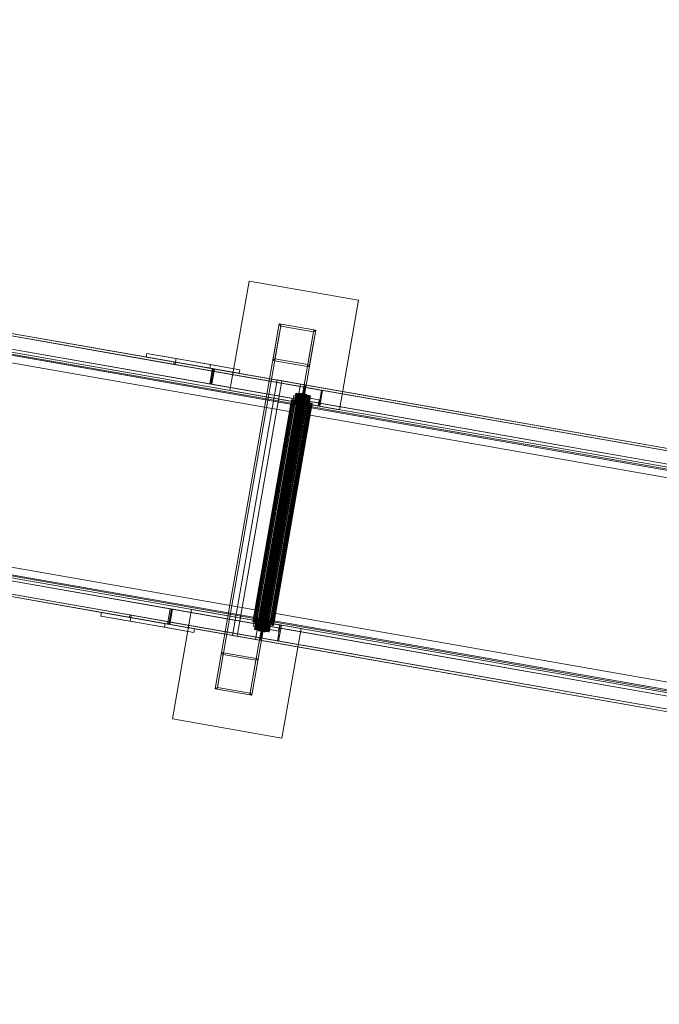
# Model space of a CAD drawing. Header units: millimetres. Extents: x -4395 to 65662, y -65530 to 6847.
# Tile 12 of 256: x -1127 to -91, y -60548 to -58953. Entities that reach past the tile are written whole.
import ezdxf

# ---------------------------------------------------------------- set-up
doc = ezdxf.new("R2010")
doc.units = ezdxf.units.MM
doc.layers.add('R33_DET_superior_C07', color=7, linetype='Continuous', lineweight=0)

msp = doc.modelspace()

# ---------------------------------------------------------------- linework, layer by layer
at = {"layer": 'R33_DET_superior_C07'}
for p, q in [((2652.088, -60129.99), (-4038.547, -58957.013)), ((-4037.857, -58953.073), (2652.779, -60126.05)), ((2654.617, -60126.372), (-4036.018, -58953.396)), ((-3996.579, -58964.371), (2694.056, -60137.348)), ((2694.747, -60133.408), (-3995.888, -58960.431)), ((-3994.969, -58960.592), (2695.666, -60133.569)), ((2697.504, -60133.891), (-3993.131, -58960.915)), ((2648.461, -60150.675), (-4042.174, -58977.698)), ((-4040.336, -58978.02), (2650.299, -60150.997)), ((2691.349, -60158.193), (-3999.286, -58985.217)), ((-3997.448, -58985.539), (2693.187, -60158.516)), ((-3817.832, -58995.708), (2554.519, -60112.885)), ((2556.357, -60113.207), (-3815.993, -58996.031)), ((-3945.593, -59004.783), (2613.984, -60154.783)), ((2614.903, -60154.944), (-3944.674, -59004.944)), ((-3914.041, -59010.314), (2645.536, -60160.314)), ((2646.455, -60160.475), (-3913.122, -59010.475)), ((2590.633, -60148.658), (-3856.608, -59018.353)), ((-3856.09, -59015.398), (2591.151, -60145.703)), ((-3849.431, -59021.641), (2579.088, -60148.665)), ((2580.007, -60148.826), (-3848.512, -59021.803)), ((-3845.887, -59020.232), (2601.355, -60150.538)), ((2601.873, -60147.583), (-3845.369, -59017.277)), ((2547.094, -60155.239), (-3825.257, -59038.062)), ((-3823.419, -59038.385), (2548.932, -60155.561)), ((-877.121, -59511.263), (-1998.604, -59314.648)), ((-1997.913, -59310.709), (-876.43, -59507.323)), ((-1936.339, -59321.503), (-814.856, -59518.118)), ((-1935.192, -59325.766), (-813.709, -59522.38)), ((-813.018, -59518.44), (-1934.501, -59321.826)), ((-4106.066, -59342.14), (2584.569, -60515.116)), ((2586.407, -60515.438), (-4104.228, -59342.462)), ((-819.173, -59542.742), (-1940.656, -59346.128)), ((-1938.818, -59346.45), (-817.335, -59543.064)), ((-4109.692, -59362.824), (2580.943, -60535.801)), ((-4063.179, -59349.658), (2627.456, -60522.635)), ((2629.294, -60522.957), (-4061.341, -59349.981)), ((2553.545, -60499.525), (-4006.032, -59349.525)), ((-4005.113, -59349.686), (2554.464, -60499.686)), ((2585.097, -60505.056), (-3974.479, -59355.056)), ((-3973.56, -59355.217), (2586.016, -60505.217)), ((-3881.551, -59359.165), (2490.8, -60476.341)), ((2492.638, -60476.664), (-3879.713, -59359.487)), ((2580.252, -60539.741), (-4110.383, -59366.764)), ((-4108.545, -59367.086), (2582.09, -60540.063)), ((-4068.415, -59374.122), (2622.22, -60547.098)), ((2622.911, -60543.158), (-4067.724, -59370.182)), ((2623.139, -60547.259), (-4067.496, -59374.283)), ((-4065.658, -59374.605), (2624.977, -60547.582)), ((2528.985, -60500.295), (-3918.256, -59369.989)), ((-3917.738, -59367.035), (2529.503, -60497.34)), ((2518.649, -60493.407), (-3909.869, -59366.384)), ((-3908.95, -59366.545), (2519.568, -60493.568)), ((-3907.534, -59371.869), (2539.707, -60502.175)), ((2540.225, -60499.22), (-3907.016, -59368.914)), ((-786.367, -59553.57), (-755.285, -59376.274)), ((-755.285, -59376.274), (-577.989, -59407.357)), ((2483.374, -60518.695), (-3888.977, -59401.519)), ((-3887.139, -59401.841), (2485.212, -60519.018)), ((-577.989, -59407.357), (-609.071, -59584.653)), ((-706.547, -59445.733), (-810.156, -60036.72)), ((-807.201, -60037.238), (-703.592, -59446.251)), ((-650.403, -59455.576), (-754.013, -60046.563)), ((-751.058, -60047.081), (-647.448, -59456.094)), ((-706.547, -59445.733), (-716.908, -59504.832)), ((-704.11, -59449.206), (-713.435, -59502.395)), ((-647.448, -59456.094), (-706.547, -59445.733)), ((-704.11, -59449.206), (-706.547, -59445.733)), ((-703.592, -59446.251), (-706.547, -59445.733)), ((-650.921, -59458.531), (-704.11, -59449.206)), ((-703.592, -59446.251), (-650.403, -59455.576)), ((-660.246, -59511.72), (-650.921, -59458.531)), ((-657.809, -59515.193), (-647.448, -59456.094)), ((-647.448, -59456.094), (-650.921, -59458.531)), ((-647.448, -59456.094), (-650.403, -59455.576)), ((-921.79, -59499.37), (-920.754, -59493.46)), ((-818.816, -59517.423), (-921.79, -59499.37)), ((-921.79, -59499.37), (-874.308, -59507.695)), ((-920.754, -59493.46), (-817.78, -59511.514)), ((-920.754, -59493.46), (-873.272, -59501.785)), ((-873.272, -59501.785), (-874.308, -59507.695)), ((-770.298, -59519.838), (-873.272, -59501.785)), ((-713.435, -59502.395), (-716.908, -59504.832)), ((-716.908, -59504.832), (-657.809, -59515.193)), ((-713.435, -59502.395), (-660.246, -59511.72)), ((-876.43, -59507.323), (-877.121, -59511.263)), ((-877.121, -59511.263), (-813.709, -59522.38)), ((-813.018, -59518.44), (-876.43, -59507.323)), ((-875.248, -59511.591), (-874.558, -59507.651)), ((246.235, -59708.205), (-875.248, -59511.591)), ((-875.248, -59511.591), (-811.837, -59522.708)), ((-874.558, -59507.651), (246.926, -59704.265)), ((-874.558, -59507.651), (-811.146, -59518.768)), ((-874.308, -59507.695), (-771.334, -59525.748)), ((-814.856, -59518.118), (-819.173, -59542.742)), ((-817.78, -59511.514), (-818.816, -59517.423)), ((-818.816, -59517.423), (-771.334, -59525.748)), ((-770.298, -59519.838), (-817.78, -59511.514)), ((-817.335, -59543.064), (-813.018, -59518.44)), ((-817.301, -59543.07), (-812.984, -59518.446)), ((-811.146, -59518.768), (-815.463, -59543.393)), ((-813.018, -59518.44), (-814.856, -59518.118)), ((-813.709, -59522.38), (-813.018, -59518.44)), ((-812.984, -59518.446), (308.499, -59715.06)), ((-812.984, -59518.446), (-811.146, -59518.768)), ((-811.146, -59518.768), (-811.837, -59522.708)), ((-811.837, -59522.708), (309.647, -59719.322)), ((310.337, -59715.382), (-811.146, -59518.768)), ((-771.334, -59525.748), (-770.298, -59519.838)), ((-660.246, -59511.72), (-657.809, -59515.193)), ((-782.257, -59950.239), (-709.73, -59536.548)), ((-702.071, -59537.891), (-774.598, -59951.581)), ((-709.73, -59536.548), (-672.285, -59543.113)), ((-709.73, -59536.548), (-702.071, -59537.891)), ((-664.626, -59544.455), (-702.071, -59537.891)), ((-819.173, -59542.742), (-817.335, -59543.064)), ((304.182, -59739.684), (-817.301, -59543.07)), ((-817.301, -59543.07), (-815.463, -59543.393)), ((-815.463, -59543.393), (306.02, -59740.007)), ((-609.071, -59584.653), (-786.367, -59553.57)), ((-672.285, -59543.113), (-744.811, -59956.803)), ((-737.153, -59958.146), (-664.626, -59544.455)), ((-664.626, -59544.455), (-672.285, -59543.113)), ((-670.712, -59573.846), (-666.223, -59548.236)), ((-664.385, -59548.559), (-668.874, -59574.168)), ((-666.223, -59548.236), (-638.139, -59553.16)), ((-666.223, -59548.236), (-664.385, -59548.559)), ((-636.301, -59553.482), (-664.385, -59548.559)), ((-638.139, -59553.16), (-642.628, -59578.769)), ((-640.79, -59579.092), (-636.301, -59553.482)), ((-636.301, -59553.482), (-638.139, -59553.16)), ((-686.413, -59568.555), (-749.442, -59928.072)), ((-686.342, -59568.568), (-749.371, -59928.084)), ((-685.843, -59568.655), (-748.872, -59928.172)), ((-748.661, -59928.209), (-685.632, -59568.692)), ((-684.653, -59568.864), (-747.682, -59928.381)), ((-684.31, -59568.924), (-747.339, -59928.441)), ((-682.889, -59569.173), (-745.918, -59928.69)), ((-682.427, -59569.254), (-745.456, -59928.771)), ((-680.619, -59569.571), (-743.648, -59929.088)), ((-680.056, -59569.67), (-743.085, -59929.186)), ((-677.93, -59570.042), (-740.959, -59929.559)), ((-673.452, -59558.137), (-740.798, -59942.278)), ((-673.426, -59558.141), (-740.773, -59942.283)), ((-673.25, -59558.172), (-740.596, -59942.313)), ((-740.522, -59942.327), (-673.176, -59558.185)), ((-677.288, -59570.155), (-740.317, -59929.672)), ((-672.83, -59558.246), (-740.176, -59942.387)), ((-672.709, -59558.267), (-740.055, -59942.408)), ((-672.208, -59558.355), (-739.554, -59942.496)), ((-672.045, -59558.384), (-739.391, -59942.525)), ((-671.406, -59558.495), (-738.753, -59942.637)), ((-671.208, -59558.53), (-738.554, -59942.671)), ((-674.925, -59570.569), (-737.954, -59930.086)), ((-670.457, -59558.662), (-737.804, -59942.803)), ((-670.231, -59558.702), (-737.577, -59942.843)), ((-674.229, -59570.691), (-737.258, -59930.208)), ((-669.397, -59558.848), (-736.743, -59942.989)), ((-669.151, -59558.891), (-736.497, -59943.032)), ((-668.266, -59559.046), (-735.612, -59943.187)), ((-668.01, -59559.091), (-735.356, -59943.232)), ((-667.108, -59559.249), (-734.454, -59943.39)), ((-666.852, -59559.294), (-734.198, -59943.435)), ((-665.967, -59559.449), (-733.313, -59943.59)), ((-665.721, -59559.492), (-733.067, -59943.633)), ((-664.887, -59559.638), (-732.233, -59943.78)), ((-664.66, -59559.678), (-732.007, -59943.819)), ((-663.91, -59559.81), (-731.256, -59943.951)), ((-663.711, -59559.845), (-731.058, -59943.986)), ((-663.073, -59559.956), (-730.419, -59944.098)), ((-662.91, -59559.985), (-730.256, -59944.126)), ((-662.409, -59560.073), (-729.755, -59944.214)), ((-662.288, -59560.094), (-729.634, -59944.235)), ((-661.942, -59560.155), (-729.288, -59944.296)), ((-661.868, -59560.168), (-729.214, -59944.309)), ((-661.691, -59560.199), (-729.038, -59944.34)), ((-661.666, -59560.203), (-729.012, -59944.344)), ((-686.342, -59568.568), (-686.413, -59568.555)), ((-686.413, -59568.555), (-685.843, -59568.655)), ((-685.632, -59568.692), (-686.342, -59568.568)), ((-685.843, -59568.655), (-684.653, -59568.864)), ((-684.31, -59568.924), (-685.632, -59568.692)), ((-684.653, -59568.864), (-682.889, -59569.173)), ((-684.446, -59571.438), (-682.719, -59561.588)), ((-682.427, -59569.254), (-684.31, -59568.924)), ((-682.889, -59569.173), (-680.619, -59569.571)), ((-682.719, -59561.588), (-660.252, -59565.527)), ((-682.719, -59561.588), (-664.339, -59564.811)), ((-679.517, -59558.089), (-682.625, -59575.818)), ((-679.466, -59558.098), (-682.575, -59575.827)), ((-680.056, -59569.67), (-682.427, -59569.254)), ((-679.114, -59558.159), (-682.223, -59575.889)), ((-682.073, -59575.915), (-678.965, -59558.186)), ((-678.274, -59558.307), (-681.383, -59576.036)), ((-678.032, -59558.349), (-681.14, -59576.079)), ((-680.619, -59569.571), (-677.93, -59570.042)), ((-677.029, -59558.525), (-680.137, -59576.255)), ((-677.288, -59570.155), (-680.056, -59569.67)), ((-676.703, -59558.582), (-679.812, -59576.312)), ((-679.466, -59558.098), (-679.517, -59558.089)), ((-679.517, -59558.089), (-679.114, -59558.159)), ((-678.965, -59558.186), (-679.466, -59558.098)), ((-679.114, -59558.159), (-678.274, -59558.307)), ((-678.032, -59558.349), (-678.965, -59558.186)), ((-675.427, -59558.806), (-678.535, -59576.535)), ((-678.274, -59558.307), (-677.029, -59558.525)), ((-675.03, -59558.875), (-678.138, -59576.605)), ((-676.703, -59558.582), (-678.032, -59558.349)), ((-677.93, -59570.042), (-674.925, -59570.569)), ((-674.229, -59570.691), (-677.288, -59570.155)), ((-677.029, -59558.525), (-675.427, -59558.806)), ((-675.03, -59558.875), (-676.703, -59558.582)), ((-673.529, -59559.139), (-676.637, -59576.868)), ((-673.076, -59559.218), (-676.184, -59576.948)), ((-675.427, -59558.806), (-673.529, -59559.139)), ((-673.076, -59559.218), (-675.03, -59558.875)), ((-674.925, -59570.569), (-671.72, -59571.131)), ((-671.408, -59559.51), (-674.516, -59577.24)), ((-670.996, -59571.258), (-674.229, -59570.691)), ((-670.916, -59559.597), (-674.024, -59577.326)), ((-673.529, -59559.139), (-671.408, -59559.51)), ((-673.426, -59558.141), (-673.452, -59558.137)), ((-673.452, -59558.137), (-673.25, -59558.172)), ((-673.176, -59558.185), (-673.426, -59558.141)), ((-673.25, -59558.172), (-672.83, -59558.246)), ((-672.709, -59558.267), (-673.176, -59558.185)), ((-670.916, -59559.597), (-673.076, -59559.218)), ((-672.83, -59558.246), (-672.208, -59558.355)), ((-672.045, -59558.384), (-672.709, -59558.267)), ((-669.145, -59559.907), (-672.254, -59577.637)), ((-672.208, -59558.355), (-671.406, -59558.495)), ((-671.208, -59558.53), (-672.045, -59558.384)), ((-668.634, -59559.997), (-671.743, -59577.726)), ((-671.408, -59559.51), (-669.145, -59559.907)), ((-671.406, -59558.495), (-670.457, -59558.662)), ((-670.231, -59558.702), (-671.208, -59558.53)), ((-668.634, -59559.997), (-670.916, -59559.597)), ((-670.457, -59558.662), (-669.397, -59558.848)), ((-669.151, -59558.891), (-670.231, -59558.702)), ((-666.829, -59560.313), (-669.937, -59578.043)), ((-666.318, -59560.403), (-669.426, -59578.132)), ((-669.397, -59558.848), (-668.266, -59559.046)), ((-668.01, -59559.091), (-669.151, -59558.891)), ((-669.145, -59559.907), (-666.829, -59560.313)), ((-666.318, -59560.403), (-668.634, -59559.997)), ((-668.266, -59559.046), (-667.108, -59559.249)), ((-666.852, -59559.294), (-668.01, -59559.091)), ((-664.547, -59560.713), (-667.655, -59578.443)), ((-664.056, -59560.799), (-667.164, -59578.529)), ((-667.108, -59559.249), (-665.967, -59559.449)), ((-665.721, -59559.492), (-666.852, -59559.294)), ((-666.829, -59560.313), (-664.547, -59560.713)), ((-664.056, -59560.799), (-666.318, -59560.403)), ((-664.339, -59564.811), (-666.066, -59574.661)), ((-665.967, -59559.449), (-664.887, -59559.638)), ((-664.66, -59559.678), (-665.721, -59559.492)), ((-662.388, -59561.092), (-665.496, -59578.821)), ((-661.935, -59561.171), (-665.043, -59578.901)), ((-664.887, -59559.638), (-663.91, -59559.81)), ((-663.711, -59559.845), (-664.66, -59559.678)), ((-664.547, -59560.713), (-662.388, -59561.092)), ((-641.872, -59568.75), (-664.339, -59564.811)), ((-661.935, -59561.171), (-664.056, -59560.799)), ((-663.91, -59559.81), (-663.073, -59559.956)), ((-662.91, -59559.985), (-663.711, -59559.845)), ((-660.434, -59561.434), (-663.542, -59579.164)), ((-660.036, -59561.504), (-663.145, -59579.234)), ((-663.073, -59559.956), (-662.409, -59560.073)), ((-662.288, -59560.094), (-662.91, -59559.985)), ((-662.409, -59560.073), (-661.942, -59560.155)), ((-662.388, -59561.092), (-660.434, -59561.434)), ((-661.868, -59560.168), (-662.288, -59560.094)), ((-660.252, -59565.527), (-661.979, -59575.377)), ((-661.942, -59560.155), (-661.691, -59560.199)), ((-660.036, -59561.504), (-661.935, -59561.171)), ((-661.666, -59560.203), (-661.868, -59560.168)), ((-658.76, -59561.728), (-661.868, -59579.457)), ((-661.691, -59560.199), (-661.666, -59560.203)), ((-658.434, -59561.785), (-661.542, -59579.515)), ((-657.431, -59561.961), (-660.539, -59579.69)), ((-660.434, -59561.434), (-658.76, -59561.728)), ((-657.189, -59562.003), (-660.297, -59579.733)), ((-641.872, -59568.75), (-660.252, -59565.527)), ((-658.434, -59561.785), (-660.036, -59561.504)), ((-656.498, -59562.124), (-659.606, -59579.854)), ((-656.349, -59562.151), (-659.457, -59579.88)), ((-655.997, -59562.212), (-659.105, -59579.942)), ((-655.946, -59562.221), (-659.055, -59579.951)), ((-658.76, -59561.728), (-657.431, -59561.961)), ((-657.189, -59562.003), (-658.434, -59561.785)), ((-657.431, -59561.961), (-656.498, -59562.124)), ((-656.349, -59562.151), (-657.189, -59562.003)), ((-656.498, -59562.124), (-655.997, -59562.212)), ((-655.946, -59562.221), (-656.349, -59562.151)), ((-655.997, -59562.212), (-655.946, -59562.221)), ((-643.599, -59578.599), (-641.872, -59568.75)), ((-671.72, -59571.131), (-734.75, -59930.648)), ((-670.996, -59571.258), (-734.025, -59930.775)), ((-668.439, -59571.706), (-731.468, -59931.223)), ((-667.715, -59571.833), (-730.744, -59931.35)), ((-665.206, -59572.273), (-728.235, -59931.79)), ((-664.51, -59572.395), (-727.539, -59931.912)), ((-662.147, -59572.809), (-725.176, -59932.326)), ((-661.505, -59572.922), (-724.534, -59932.439)), ((-659.379, -59573.295), (-722.408, -59932.812)), ((-658.816, -59573.393), (-721.845, -59932.91)), ((-657.008, -59573.71), (-720.037, -59933.227)), ((-656.546, -59573.791), (-719.575, -59933.308)), ((-655.125, -59574.04), (-718.154, -59933.557)), ((-654.782, -59574.101), (-717.811, -59933.617)), ((-653.803, -59574.272), (-716.832, -59933.789)), ((-653.592, -59574.309), (-716.621, -59933.826)), ((-653.093, -59574.397), (-716.122, -59933.914)), ((-653.022, -59574.409), (-716.051, -59933.926)), ((-661.979, -59575.377), (-684.446, -59571.438)), ((-684.446, -59571.438), (-666.066, -59574.661)), ((-682.223, -59575.889), (-682.625, -59575.818)), ((-682.625, -59575.818), (-682.575, -59575.827)), ((-682.575, -59575.827), (-682.073, -59575.915)), ((-681.383, -59576.036), (-682.223, -59575.889)), ((-682.073, -59575.915), (-681.14, -59576.079)), ((-680.137, -59576.255), (-681.383, -59576.036)), ((-681.14, -59576.079), (-679.812, -59576.312)), ((-678.535, -59576.535), (-680.137, -59576.255)), ((-679.812, -59576.312), (-678.138, -59576.605)), ((-676.637, -59576.868), (-678.535, -59576.535)), ((-678.138, -59576.605), (-676.184, -59576.948)), ((-674.516, -59577.24), (-676.637, -59576.868)), ((-676.184, -59576.948), (-674.024, -59577.326)), ((-672.254, -59577.637), (-674.516, -59577.24)), ((-674.024, -59577.326), (-671.743, -59577.726)), ((-669.937, -59578.043), (-672.254, -59577.637)), ((-671.743, -59577.726), (-669.426, -59578.132)), ((-671.72, -59571.131), (-668.439, -59571.706)), ((-667.715, -59571.833), (-670.996, -59571.258)), ((-642.628, -59578.769), (-670.712, -59573.846)), ((-670.712, -59573.846), (-668.874, -59574.168)), ((-667.655, -59578.443), (-669.937, -59578.043)), ((-669.426, -59578.132), (-667.164, -59578.529)), ((-668.874, -59574.168), (-640.79, -59579.092)), ((-668.439, -59571.706), (-665.206, -59572.273)), ((-664.51, -59572.395), (-667.715, -59571.833)), ((-665.496, -59578.821), (-667.655, -59578.443)), ((-667.164, -59578.529), (-665.043, -59578.901)), ((-666.066, -59574.661), (-643.599, -59578.599)), ((-663.542, -59579.164), (-665.496, -59578.821)), ((-665.206, -59572.273), (-662.147, -59572.809)), ((-665.043, -59578.901), (-663.145, -59579.234)), ((-661.505, -59572.922), (-664.51, -59572.395)), ((-661.868, -59579.457), (-663.542, -59579.164)), ((-663.145, -59579.234), (-661.542, -59579.515)), ((-662.147, -59572.809), (-659.379, -59573.295)), ((-661.979, -59575.377), (-643.599, -59578.599)), ((-660.539, -59579.69), (-661.868, -59579.457)), ((-661.542, -59579.515), (-660.297, -59579.733)), ((-658.816, -59573.393), (-661.505, -59572.922)), ((-659.606, -59579.854), (-660.539, -59579.69)), ((-660.297, -59579.733), (-659.457, -59579.88)), ((-659.105, -59579.942), (-659.606, -59579.854)), ((-659.457, -59579.88), (-659.055, -59579.951)), ((-659.379, -59573.295), (-657.008, -59573.71)), ((-659.055, -59579.951), (-659.105, -59579.942)), ((-656.546, -59573.791), (-658.816, -59573.393)), ((-657.008, -59573.71), (-655.125, -59574.04)), ((-654.782, -59574.101), (-656.546, -59573.791)), ((-655.125, -59574.04), (-653.803, -59574.272)), ((-653.592, -59574.309), (-654.782, -59574.101)), ((-653.803, -59574.272), (-653.093, -59574.397)), ((-653.022, -59574.409), (-653.592, -59574.309)), ((-653.093, -59574.397), (-653.022, -59574.409)), ((-642.628, -59578.769), (-640.79, -59579.092)), ((-2004.549, -59710.57), (-883.066, -59907.184)), ((-881.228, -59907.506), (-2002.711, -59710.892)), ((-948.957, -59921.013), (-2070.44, -59724.399)), ((-2069.749, -59720.459), (-948.266, -59917.073)), ((-887.383, -59931.808), (-2008.866, -59735.194)), ((-2007.028, -59735.516), (-885.545, -59932.13)), ((-884.854, -59928.19), (-2006.337, -59731.576)), ((-995.353, -59918.971), (-994.317, -59913.061)), ((-892.379, -59937.024), (-995.353, -59918.971)), ((-995.353, -59918.971), (-947.871, -59927.295)), ((-994.317, -59913.061), (-891.343, -59931.114)), ((-994.317, -59913.061), (-946.835, -59921.385)), ((-948.266, -59917.073), (-948.957, -59921.013)), ((-948.957, -59921.013), (-885.545, -59932.13)), ((-884.854, -59928.19), (-948.266, -59917.073)), ((-946.835, -59921.385), (-947.871, -59927.295)), ((-947.084, -59921.342), (-946.394, -59917.402)), ((174.399, -60117.956), (-947.084, -59921.342)), ((-947.084, -59921.342), (-883.673, -59932.459)), ((-843.86, -59939.438), (-946.835, -59921.385)), ((-946.394, -59917.402), (175.09, -60114.016)), ((-946.394, -59917.402), (-882.982, -59928.519)), ((-883.066, -59907.184), (-887.383, -59931.808)), ((-885.545, -59932.13), (-881.228, -59907.506)), ((-885.511, -59932.136), (-881.194, -59907.512)), ((-879.355, -59907.834), (-883.673, -59932.459)), ((-881.228, -59907.506), (-883.066, -59907.184)), ((-881.194, -59907.512), (240.29, -60104.126)), ((-881.194, -59907.512), (-879.355, -59907.834)), ((-879.616, -60085.458), (-848.533, -59908.162)), ((242.128, -60104.448), (-879.355, -59907.834)), ((-848.533, -59908.162), (-671.237, -59939.244)), ((-947.871, -59927.295), (-844.897, -59945.348)), ((-891.343, -59931.114), (-892.379, -59937.024)), ((-892.379, -59937.024), (-844.897, -59945.348)), ((-843.86, -59939.438), (-891.343, -59931.114)), ((-887.383, -59931.808), (-885.545, -59932.13)), ((-885.545, -59932.13), (-884.854, -59928.19)), ((235.973, -60128.751), (-885.511, -59932.136)), ((-885.511, -59932.136), (-883.673, -59932.459)), ((-882.982, -59928.519), (-883.673, -59932.459)), ((-883.673, -59932.459), (237.811, -60129.073)), ((238.501, -60125.133), (-882.982, -59928.519)), ((-748.872, -59928.172), (-749.442, -59928.072)), ((-749.442, -59928.072), (-749.371, -59928.084)), ((-749.371, -59928.084), (-748.661, -59928.209)), ((-747.682, -59928.381), (-748.872, -59928.172)), ((-748.661, -59928.209), (-747.339, -59928.441)), ((-748.339, -59935.88), (-746.612, -59926.03)), ((-725.872, -59939.819), (-748.339, -59935.88)), ((-748.339, -59935.88), (-729.958, -59939.102)), ((-745.918, -59928.69), (-747.682, -59928.381)), ((-747.339, -59928.441), (-745.456, -59928.771)), ((-746.612, -59926.03), (-724.145, -59929.969)), ((-746.612, -59926.03), (-728.232, -59929.252)), ((-743.409, -59922.531), (-746.518, -59940.26)), ((-743.359, -59922.539), (-746.467, -59940.269)), ((-743.007, -59922.601), (-746.115, -59940.331)), ((-745.966, -59940.357), (-742.858, -59922.627)), ((-743.648, -59929.088), (-745.918, -59928.69)), ((-745.456, -59928.771), (-743.085, -59929.186)), ((-742.167, -59922.748), (-745.275, -59940.478)), ((-741.925, -59922.791), (-745.033, -59940.52)), ((-740.922, -59922.967), (-744.03, -59940.696)), ((-740.596, -59923.024), (-743.704, -59940.753)), ((-740.959, -59929.559), (-743.648, -59929.088)), ((-743.359, -59922.539), (-743.409, -59922.531)), ((-743.409, -59922.531), (-743.007, -59922.601)), ((-742.858, -59922.627), (-743.359, -59922.539)), ((-743.085, -59929.186), (-740.317, -59929.672)), ((-743.007, -59922.601), (-742.167, -59922.748)), ((-741.925, -59922.791), (-742.858, -59922.627)), ((-739.319, -59923.248), (-742.428, -59940.977)), ((-742.167, -59922.748), (-740.922, -59922.967)), ((-738.922, -59923.317), (-742.03, -59941.047)), ((-740.596, -59923.024), (-741.925, -59922.791)), ((-737.954, -59930.086), (-740.959, -59929.559)), ((-740.922, -59922.967), (-739.319, -59923.248)), ((-738.922, -59923.317), (-740.596, -59923.024)), ((-737.421, -59923.58), (-740.529, -59941.31)), ((-740.317, -59929.672), (-737.258, -59930.208)), ((-736.968, -59923.66), (-740.076, -59941.389)), ((-739.319, -59923.248), (-737.421, -59923.58)), ((-736.968, -59923.66), (-738.922, -59923.317)), ((-735.3, -59923.952), (-738.408, -59941.682)), ((-734.75, -59930.648), (-737.954, -59930.086)), ((-734.809, -59924.038), (-737.917, -59941.768)), ((-737.421, -59923.58), (-735.3, -59923.952)), ((-737.368, -59954.047), (-732.878, -59928.438)), ((-737.258, -59930.208), (-734.025, -59930.775)), ((-734.809, -59924.038), (-736.968, -59923.66)), ((-733.038, -59924.349), (-736.146, -59942.078)), ((-732.527, -59924.438), (-735.635, -59942.168)), ((-731.04, -59928.76), (-735.53, -59954.369)), ((-735.3, -59923.952), (-733.038, -59924.349)), ((-732.527, -59924.438), (-734.809, -59924.038)), ((-731.468, -59931.223), (-734.75, -59930.648)), ((-734.025, -59930.775), (-730.744, -59931.35)), ((-730.721, -59924.755), (-733.83, -59942.484)), ((-730.21, -59924.845), (-733.319, -59942.574)), ((-733.038, -59924.349), (-730.721, -59924.755)), ((-732.878, -59928.438), (-704.794, -59933.361)), ((-732.878, -59928.438), (-731.04, -59928.76)), ((-730.21, -59924.845), (-732.527, -59924.438)), ((-728.44, -59925.155), (-731.548, -59942.885)), ((-728.235, -59931.79), (-731.468, -59931.223)), ((-727.948, -59925.241), (-731.056, -59942.971)), ((-702.956, -59933.684), (-731.04, -59928.76)), ((-730.744, -59931.35), (-727.539, -59931.912)), ((-730.721, -59924.755), (-728.44, -59925.155)), ((-727.948, -59925.241), (-730.21, -59924.845)), ((-728.232, -59929.252), (-729.958, -59939.102)), ((-726.28, -59925.534), (-729.388, -59943.263)), ((-725.827, -59925.613), (-728.935, -59943.343)), ((-728.44, -59925.155), (-726.28, -59925.534)), ((-725.176, -59932.326), (-728.235, -59931.79)), ((-705.764, -59933.191), (-728.232, -59929.252)), ((-725.827, -59925.613), (-727.948, -59925.241)), ((-727.539, -59931.912), (-724.534, -59932.439)), ((-724.326, -59925.876), (-727.434, -59943.606)), ((-723.929, -59925.946), (-727.037, -59943.675)), ((-726.28, -59925.534), (-724.326, -59925.876)), ((-724.145, -59929.969), (-725.872, -59939.819)), ((-723.929, -59925.946), (-725.827, -59925.613)), ((-722.652, -59926.17), (-725.761, -59943.899)), ((-722.327, -59926.227), (-725.435, -59943.956)), ((-722.408, -59932.812), (-725.176, -59932.326)), ((-724.534, -59932.439), (-721.845, -59932.91)), ((-721.324, -59926.402), (-724.432, -59944.132)), ((-724.326, -59925.876), (-722.652, -59926.17)), ((-721.081, -59926.445), (-724.19, -59944.175)), ((-705.764, -59933.191), (-724.145, -59929.969)), ((-722.327, -59926.227), (-723.929, -59925.946)), ((-720.391, -59926.566), (-723.499, -59944.296)), ((-720.241, -59926.592), (-723.35, -59944.322)), ((-719.889, -59926.654), (-722.998, -59944.384)), ((-719.839, -59926.663), (-722.947, -59944.392)), ((-722.652, -59926.17), (-721.324, -59926.402)), ((-720.037, -59933.227), (-722.408, -59932.812)), ((-721.081, -59926.445), (-722.327, -59926.227)), ((-721.845, -59932.91), (-719.575, -59933.308)), ((-721.324, -59926.402), (-720.391, -59926.566)), ((-720.241, -59926.592), (-721.081, -59926.445)), ((-720.391, -59926.566), (-719.889, -59926.654)), ((-719.839, -59926.663), (-720.241, -59926.592)), ((-718.154, -59933.557), (-720.037, -59933.227)), ((-719.889, -59926.654), (-719.839, -59926.663)), ((-719.575, -59933.308), (-717.811, -59933.617)), ((-716.832, -59933.789), (-718.154, -59933.557)), ((-717.811, -59933.617), (-716.621, -59933.826)), ((-716.122, -59933.914), (-716.832, -59933.789)), ((-716.621, -59933.826), (-716.051, -59933.926)), ((-716.051, -59933.926), (-716.122, -59933.914)), ((-704.794, -59933.361), (-709.284, -59958.971)), ((-707.491, -59943.041), (-705.764, -59933.191)), ((-707.446, -59959.293), (-702.956, -59933.684)), ((-702.956, -59933.684), (-704.794, -59933.361)), ((-844.897, -59945.348), (-843.86, -59939.438)), ((-744.811, -59956.803), (-782.257, -59950.239)), ((-782.257, -59950.239), (-774.598, -59951.581)), ((-774.598, -59951.581), (-737.153, -59958.146)), ((-746.115, -59940.331), (-746.518, -59940.26)), ((-746.518, -59940.26), (-746.467, -59940.269)), ((-746.467, -59940.269), (-745.966, -59940.357)), ((-745.275, -59940.478), (-746.115, -59940.331)), ((-745.966, -59940.357), (-745.033, -59940.52)), ((-744.03, -59940.696), (-745.275, -59940.478)), ((-745.033, -59940.52), (-743.704, -59940.753)), ((-742.428, -59940.977), (-744.03, -59940.696)), ((-743.704, -59940.753), (-742.03, -59941.047)), ((-740.529, -59941.31), (-742.428, -59940.977)), ((-742.03, -59941.047), (-740.076, -59941.389)), ((-740.596, -59942.313), (-740.798, -59942.278)), ((-740.798, -59942.278), (-740.773, -59942.283)), ((-740.773, -59942.283), (-740.522, -59942.327)), ((-740.176, -59942.387), (-740.596, -59942.313)), ((-738.408, -59941.682), (-740.529, -59941.31)), ((-740.522, -59942.327), (-740.055, -59942.408)), ((-739.554, -59942.496), (-740.176, -59942.387)), ((-740.076, -59941.389), (-737.917, -59941.768)), ((-740.055, -59942.408), (-739.391, -59942.525)), ((-738.753, -59942.637), (-739.554, -59942.496)), ((-739.391, -59942.525), (-738.554, -59942.671)), ((-737.804, -59942.803), (-738.753, -59942.637)), ((-738.554, -59942.671), (-737.577, -59942.843)), ((-736.146, -59942.078), (-738.408, -59941.682)), ((-737.917, -59941.768), (-735.635, -59942.168)), ((-736.743, -59942.989), (-737.804, -59942.803)), ((-737.577, -59942.843), (-736.497, -59943.032)), ((-735.612, -59943.187), (-736.743, -59942.989)), ((-736.497, -59943.032), (-735.356, -59943.232)), ((-733.83, -59942.484), (-736.146, -59942.078)), ((-735.635, -59942.168), (-733.319, -59942.574)), ((-734.454, -59943.39), (-735.612, -59943.187)), ((-735.356, -59943.232), (-734.198, -59943.435)), ((-733.313, -59943.59), (-734.454, -59943.39)), ((-734.198, -59943.435), (-733.067, -59943.633)), ((-731.548, -59942.885), (-733.83, -59942.484)), ((-733.319, -59942.574), (-731.056, -59942.971)), ((-732.233, -59943.78), (-733.313, -59943.59)), ((-733.067, -59943.633), (-732.007, -59943.819)), ((-731.256, -59943.951), (-732.233, -59943.78)), ((-732.007, -59943.819), (-731.058, -59943.986)), ((-729.388, -59943.263), (-731.548, -59942.885)), ((-730.419, -59944.098), (-731.256, -59943.951)), ((-731.058, -59943.986), (-730.256, -59944.126)), ((-731.056, -59942.971), (-728.935, -59943.343)), ((-729.755, -59944.214), (-730.419, -59944.098)), ((-730.256, -59944.126), (-729.634, -59944.235)), ((-729.958, -59939.102), (-707.491, -59943.041)), ((-729.288, -59944.296), (-729.755, -59944.214)), ((-729.634, -59944.235), (-729.214, -59944.309)), ((-727.434, -59943.606), (-729.388, -59943.263)), ((-729.038, -59944.34), (-729.288, -59944.296)), ((-729.214, -59944.309), (-729.012, -59944.344)), ((-729.012, -59944.344), (-729.038, -59944.34)), ((-728.935, -59943.343), (-727.037, -59943.675)), ((-725.761, -59943.899), (-727.434, -59943.606)), ((-727.037, -59943.675), (-725.435, -59943.956)), ((-725.872, -59939.819), (-707.491, -59943.041)), ((-724.432, -59944.132), (-725.761, -59943.899)), ((-725.435, -59943.956), (-724.19, -59944.175)), ((-723.499, -59944.296), (-724.432, -59944.132)), ((-724.19, -59944.175), (-723.35, -59944.322)), ((-722.998, -59944.384), (-723.499, -59944.296)), ((-723.35, -59944.322), (-722.947, -59944.392)), ((-722.947, -59944.392), (-722.998, -59944.384)), ((-671.237, -59939.244), (-702.32, -60116.54)), ((-744.811, -59956.803), (-737.153, -59958.146)), ((-709.284, -59958.971), (-737.368, -59954.047)), ((-737.368, -59954.047), (-735.53, -59954.369)), ((-735.53, -59954.369), (-707.446, -59959.293)), ((-709.284, -59958.971), (-707.446, -59959.293)), ((-799.795, -59977.621), (-810.156, -60036.72)), ((-797.359, -59981.094), (-806.683, -60034.283)), ((-740.697, -59987.982), (-799.795, -59977.621)), ((-797.359, -59981.094), (-799.795, -59977.621)), ((-744.17, -59990.419), (-797.359, -59981.094)), ((-753.495, -60043.608), (-744.17, -59990.419)), ((-751.058, -60047.081), (-740.697, -59987.982)), ((-740.697, -59987.982), (-744.17, -59990.419)), ((-806.683, -60034.283), (-810.156, -60036.72)), ((-810.156, -60036.72), (-751.058, -60047.081)), ((-810.156, -60036.72), (-807.201, -60037.238)), ((-754.013, -60046.563), (-807.201, -60037.238)), ((-806.683, -60034.283), (-753.495, -60043.608)), ((-754.013, -60046.563), (-751.058, -60047.081)), ((-753.495, -60043.608), (-751.058, -60047.081)), ((-702.32, -60116.54), (-879.616, -60085.458))]:
    msp.add_line(p, q, dxfattribs=at)

doc.saveas('drawing.dxf')
